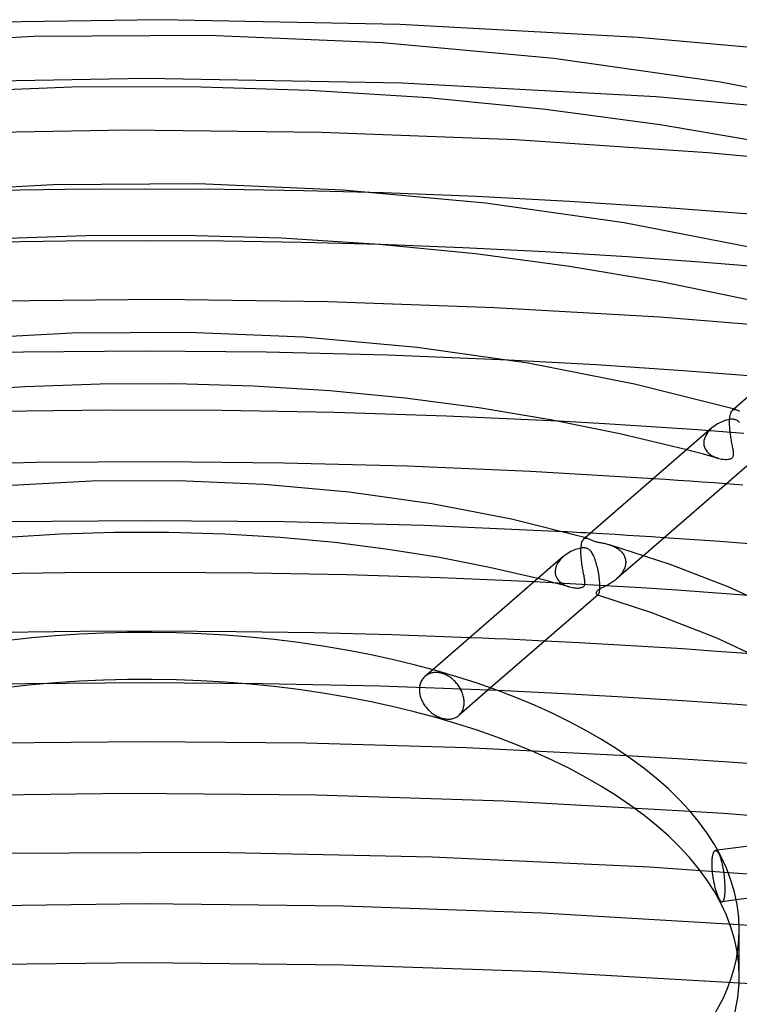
# Model space of a CAD drawing. Header units: millimetres. Extents: x -417 to 417, y -210 to 365.
# Tile 67 of 100: x -10 to 46, y 245 to 322. Entities that reach past the tile are written whole.
import ezdxf

# ---------------------------------------------------------------- set-up
doc = ezdxf.new("R2010")
doc.units = ezdxf.units.MM
doc.layers.add('HIDDEN', color=7, linetype='Continuous')
doc.layers.add('THICK', color=7, linetype='Continuous')

msp = doc.modelspace()

# ---------------------------------------------------------------- linework, layer by layer
at = {"layer": 'HIDDEN'}
for p, q in [((0.12, 317.035), (-19.664, 316.684)), ((19.903, 316.676), (0.12, 317.035)), ((39.564, 315.61), (19.903, 316.676)), ((59.005, 313.845), (39.564, 315.61)), ((-6.15, 308.444), (-12.297, 308.345)), ((0.003, 308.478), (-6.15, 308.444)), ((6.153, 308.444), (0.003, 308.478)), ((12.295, 308.345), (6.153, 308.444)), ((18.434, 308.178), (12.295, 308.345)), ((24.602, 303.94), (18.21, 304.183)), ((30.977, 303.624), (24.602, 303.94)), ((37.326, 303.237), (30.977, 303.624)), ((43.655, 302.778), (37.326, 303.237)), ((49.967, 302.246), (43.655, 302.778)), ((-9.4, 295.844), (-18.779, 295.616)), ((-0.001, 295.92), (-9.4, 295.844)), ((9.394, 295.844), (-0.001, 295.92)), ((18.775, 295.616), (9.394, 295.844)), ((28.14, 295.236), (18.775, 295.616)), ((45.347, 291.141), (45.376, 291.213)), ((45.376, 291.213), (45.408, 291.274)), ((45.408, 291.274), (45.443, 291.323)), ((45.443, 291.323), (45.481, 291.362)), ((45.583, 291.451), (45.481, 291.362)), ((45.481, 291.362), (45.519, 291.39)), ((45.519, 291.39), (45.56, 291.409)), ((45.56, 291.409), (45.602, 291.419)), ((45.602, 291.419), (45.647, 291.422)), ((45.647, 291.422), (45.692, 291.417)), ((45.692, 291.417), (45.739, 291.407)), ((35.608, 290.303), (32.009, 290.507)), ((45.254, 290.414), (45.256, 290.522)), ((45.256, 290.536), (45.257, 290.551)), ((45.256, 290.522), (45.256, 290.536)), ((45.257, 290.551), (45.258, 290.566)), ((45.258, 290.58), (45.259, 290.594)), ((45.258, 290.566), (45.258, 290.58)), ((45.259, 290.594), (45.26, 290.609)), ((45.26, 290.609), (45.269, 290.737)), ((45.269, 290.737), (45.282, 290.854)), ((45.282, 290.854), (45.3, 290.961)), ((45.3, 290.961), (45.322, 291.057)), ((45.322, 291.057), (45.347, 291.141)), ((39.198, 290.077), (35.608, 290.303)), ((42.781, 289.83), (39.198, 290.077)), ((46.361, 289.561), (42.781, 289.83)), ((43.672, 289.771), (43.575, 289.654)), ((43.778, 289.881), (43.672, 289.771)), ((43.892, 289.986), (43.778, 289.881)), ((45.255, 290.304), (45.254, 290.414)), ((45.259, 290.19), (45.255, 290.304)), ((45.264, 290.074), (45.259, 290.19)), ((45.272, 289.956), (45.264, 290.074)), ((45.282, 289.837), (45.272, 289.956)), ((45.294, 289.719), (45.282, 289.837)), ((45.308, 289.6), (45.294, 289.719)), ((43.274, 289.01), (43.259, 288.876)), ((43.306, 289.144), (43.274, 289.01)), ((43.352, 289.276), (43.306, 289.144)), ((43.414, 289.406), (43.352, 289.276)), ((43.489, 289.533), (43.414, 289.406)), ((43.575, 289.654), (43.489, 289.533)), ((45.323, 289.483), (45.308, 289.6)), ((45.339, 289.366), (45.323, 289.483)), ((45.356, 289.251), (45.339, 289.366)), ((45.374, 289.138), (45.356, 289.251)), ((45.393, 289.028), (45.374, 289.138)), ((45.412, 288.92), (45.393, 289.028)), ((45.431, 288.815), (45.412, 288.92)), ((42.345, 288.186), (41.937, 288.293)), ((42.752, 288.078), (42.345, 288.186)), ((43.259, 288.876), (43.258, 288.862)), ((43.258, 288.862), (43.258, 288.848)), ((43.258, 288.848), (43.258, 288.834)), ((43.258, 288.834), (43.258, 288.819)), ((43.258, 288.819), (43.258, 288.805)), ((43.258, 288.805), (43.258, 288.791)), ((43.258, 288.791), (43.273, 288.648)), ((43.273, 288.648), (43.307, 288.51)), ((43.307, 288.51), (43.36, 288.379)), ((43.36, 288.379), (43.43, 288.256)), ((43.43, 288.256), (43.516, 288.143)), ((43.516, 288.143), (43.615, 288.04)), ((45.45, 288.712), (45.431, 288.815)), ((45.469, 288.613), (45.45, 288.712)), ((45.487, 288.518), (45.469, 288.613)), ((45.504, 288.426), (45.487, 288.518)), ((45.52, 288.338), (45.504, 288.426)), ((45.534, 288.254), (45.52, 288.338)), ((45.546, 288.176), (45.534, 288.254)), ((45.555, 288.102), (45.546, 288.176)), ((43.158, 287.969), (42.752, 288.078)), ((43.563, 287.86), (43.158, 287.969)), ((43.967, 287.749), (43.563, 287.86)), ((43.615, 288.04), (43.725, 287.947)), ((43.725, 287.947), (43.845, 287.864)), ((43.845, 287.864), (43.973, 287.791)), ((44.369, 287.637), (43.967, 287.749)), ((43.973, 287.791), (44.108, 287.728)), ((44.108, 287.728), (44.249, 287.674)), ((44.249, 287.674), (44.39, 287.631)), ((44.39, 287.631), (44.524, 287.599)), ((44.524, 287.599), (44.655, 287.576)), ((44.655, 287.576), (44.781, 287.561)), ((44.781, 287.561), (44.901, 287.553)), ((44.901, 287.553), (45.014, 287.553)), ((45.014, 287.553), (45.117, 287.56)), ((45.117, 287.56), (45.206, 287.572)), ((45.206, 287.572), (45.28, 287.588)), ((45.28, 287.588), (45.338, 287.607)), ((45.338, 287.607), (45.384, 287.627)), ((45.384, 287.627), (45.422, 287.649)), ((45.422, 287.649), (45.455, 287.673)), ((45.455, 287.673), (45.483, 287.7)), ((45.483, 287.7), (45.507, 287.731)), ((45.507, 287.731), (45.527, 287.767)), ((45.527, 287.767), (45.543, 287.808)), ((45.543, 287.808), (45.554, 287.855)), ((45.554, 287.855), (45.561, 287.909)), ((45.561, 288.032), (45.555, 288.102)), ((45.563, 287.968), (45.561, 288.032)), ((45.561, 287.909), (45.563, 287.968)), ((40.297, 285.994), (39.356, 286.058)), ((41.238, 285.929), (40.297, 285.994)), ((42.179, 285.863), (41.238, 285.929)), ((43.12, 285.795), (42.179, 285.863)), ((44.06, 285.725), (43.12, 285.795)), ((45, 285.654), (44.06, 285.725)), ((0, 282.805), (-10.813, 282.711)), ((10.805, 282.711), (0, 282.805)), ((21.597, 282.426), (10.805, 282.711)), ((32.363, 281.953), (21.597, 282.426)), ((33.864, 281.229), (33.9, 281.302)), ((33.9, 281.302), (33.94, 281.36)), ((33.94, 281.36), (33.983, 281.405)), ((34.082, 281.49), (33.979, 281.401)), ((33.983, 281.405), (34.021, 281.431)), ((34.021, 281.431), (34.061, 281.449)), ((34.061, 281.449), (34.103, 281.459)), ((34.103, 281.459), (34.147, 281.462)), ((34.147, 281.462), (34.193, 281.457)), ((34.193, 281.457), (34.24, 281.446)), ((35.436, 281.783), (34.483, 281.837)), ((36.388, 281.727), (35.436, 281.783)), ((37.339, 281.67), (36.388, 281.727)), ((38.291, 281.611), (37.339, 281.67)), ((39.241, 281.551), (38.291, 281.611)), ((40.191, 281.489), (39.241, 281.551)), ((33.751, 280.456), (33.753, 280.559)), ((33.753, 280.574), (33.754, 280.589)), ((33.753, 280.559), (33.753, 280.574)), ((33.754, 280.603), (33.755, 280.618)), ((33.754, 280.589), (33.754, 280.603)), ((33.755, 280.632), (33.756, 280.646)), ((33.755, 280.618), (33.755, 280.632)), ((33.756, 280.646), (33.767, 280.79)), ((33.767, 280.79), (33.783, 280.921)), ((33.783, 280.921), (33.805, 281.039)), ((33.805, 281.039), (33.832, 281.141)), ((33.832, 281.141), (33.864, 281.229)), ((35.877, 280.974), (35.958, 280.949)), ((35.958, 280.949), (36.038, 280.921)), ((36.038, 280.921), (36.117, 280.892)), ((36.117, 280.892), (36.195, 280.861)), ((36.195, 280.861), (36.271, 280.827)), ((36.271, 280.827), (36.346, 280.791)), ((36.346, 280.791), (36.42, 280.753)), ((36.42, 280.753), (36.491, 280.713)), ((36.491, 280.713), (36.561, 280.67)), ((36.561, 280.67), (36.628, 280.624)), ((36.628, 280.624), (36.692, 280.577)), ((36.692, 280.577), (36.754, 280.526)), ((36.754, 280.526), (36.813, 280.473)), ((32.146, 279.783), (32.041, 279.651)), ((32.263, 279.908), (32.146, 279.783)), ((32.39, 280.025), (32.263, 279.908)), ((33.752, 280.349), (33.751, 280.456)), ((33.755, 280.24), (33.752, 280.349)), ((33.76, 280.128), (33.755, 280.24)), ((33.768, 280.015), (33.76, 280.128)), ((33.777, 279.902), (33.768, 280.015)), ((33.788, 279.789), (33.777, 279.902)), ((33.8, 279.676), (33.788, 279.789)), ((38.607, 280.118), (36.511, 278.302)), ((36.813, 280.473), (36.87, 280.417)), ((36.87, 280.417), (36.922, 280.359)), ((36.922, 280.359), (36.972, 280.299)), ((36.972, 280.299), (37.017, 280.235)), ((37.017, 280.235), (37.059, 280.169)), ((37.059, 280.169), (37.096, 280.101)), ((37.096, 280.101), (37.129, 280.03)), ((37.129, 280.03), (37.157, 279.957)), ((37.157, 279.957), (37.179, 279.882)), ((37.179, 279.882), (37.197, 279.806)), ((37.197, 279.806), (37.209, 279.728)), ((31.774, 279.066), (31.755, 278.914)), ((31.813, 279.218), (31.774, 279.066)), ((31.872, 279.367), (31.813, 279.218)), ((31.949, 279.512), (31.872, 279.367)), ((32.041, 279.651), (31.949, 279.512)), ((33.814, 279.564), (33.8, 279.676)), ((33.829, 279.452), (33.814, 279.564)), ((33.846, 279.342), (33.829, 279.452)), ((33.863, 279.234), (33.846, 279.342)), ((33.88, 279.127), (33.863, 279.234)), ((33.899, 279.022), (33.88, 279.127)), ((33.917, 278.919), (33.899, 279.022)), ((37.071, 278.999), (37.031, 278.922)), ((37.107, 279.077), (37.071, 278.999)), ((37.138, 279.156), (37.107, 279.077)), ((37.164, 279.236), (37.138, 279.156)), ((37.185, 279.317), (37.164, 279.236)), ((37.201, 279.398), (37.185, 279.317)), ((37.212, 279.479), (37.201, 279.398)), ((37.209, 279.728), (37.216, 279.648)), ((37.217, 279.559), (37.212, 279.479)), ((37.216, 279.648), (37.216, 279.633)), ((37.216, 279.633), (37.217, 279.618)), ((37.217, 279.618), (37.217, 279.604)), ((37.217, 279.604), (37.217, 279.589)), ((37.217, 279.589), (37.217, 279.574)), ((37.217, 279.574), (37.217, 279.559)), ((30.834, 278.216), (30.422, 278.32)), ((31.755, 278.899), (31.754, 278.885)), ((31.754, 278.885), (31.754, 278.871)), ((31.754, 278.871), (31.754, 278.857)), ((31.754, 278.857), (31.754, 278.843)), ((31.754, 278.843), (31.754, 278.829)), ((31.754, 278.829), (31.765, 278.708)), ((31.755, 278.914), (31.755, 278.899)), ((31.765, 278.708), (31.79, 278.591)), ((31.79, 278.591), (31.829, 278.479)), ((31.829, 278.479), (31.88, 278.372)), ((31.88, 278.372), (31.943, 278.271)), ((31.943, 278.271), (32.016, 278.177)), ((33.936, 278.819), (33.917, 278.919)), ((33.954, 278.721), (33.936, 278.819)), ((33.972, 278.625), (33.954, 278.721)), ((33.99, 278.533), (33.972, 278.625)), ((34.006, 278.446), (33.99, 278.533)), ((34.021, 278.363), (34.006, 278.446)), ((34.034, 278.285), (34.021, 278.363)), ((34.045, 278.212), (34.034, 278.285)), ((36.441, 278.243), (36.371, 278.188)), ((36.509, 278.301), (36.441, 278.243)), ((36.578, 278.362), (36.509, 278.301)), ((36.645, 278.426), (36.578, 278.362)), ((36.71, 278.492), (36.645, 278.426)), ((36.771, 278.559), (36.71, 278.492)), ((36.83, 278.628), (36.771, 278.559)), ((36.886, 278.699), (36.83, 278.628)), ((36.938, 278.772), (36.886, 278.699)), ((36.986, 278.847), (36.938, 278.772)), ((37.031, 278.922), (36.986, 278.847)), ((32.895, 277.919), (30.124, 278.062)), ((31.244, 278.111), (30.834, 278.216)), ((31.653, 278.004), (31.244, 278.111)), ((32.06, 277.896), (31.653, 278.004)), ((32.016, 278.177), (32.1, 278.09)), ((32.466, 277.786), (32.06, 277.896)), ((32.1, 278.09), (32.191, 278.009)), ((32.191, 278.009), (32.291, 277.936)), ((32.291, 277.936), (32.396, 277.87)), ((32.396, 277.87), (32.508, 277.811)), ((32.871, 277.675), (32.466, 277.786)), ((32.508, 277.811), (32.625, 277.759)), ((32.625, 277.759), (32.745, 277.714)), ((32.745, 277.714), (32.869, 277.676)), ((32.869, 277.676), (32.985, 277.647)), ((35.661, 277.763), (32.895, 277.919)), ((32.985, 277.647), (33.1, 277.624)), ((33.1, 277.624), (33.214, 277.608)), ((33.214, 277.608), (33.324, 277.597)), ((33.324, 277.597), (33.429, 277.593)), ((33.429, 277.593), (33.528, 277.594)), ((33.528, 277.594), (33.621, 277.601)), ((33.621, 277.601), (33.706, 277.612)), ((33.706, 277.612), (33.779, 277.629)), ((33.779, 277.629), (33.839, 277.648)), ((33.839, 277.648), (33.888, 277.67)), ((33.888, 277.67), (33.929, 277.694)), ((33.929, 277.694), (33.965, 277.722)), ((33.965, 277.722), (33.995, 277.755)), ((33.995, 277.755), (34.018, 277.79)), ((34.018, 277.79), (34.036, 277.829)), ((34.036, 277.829), (34.049, 277.871)), ((34.054, 278.143), (34.045, 278.212)), ((34.049, 277.871), (34.057, 277.917)), ((34.059, 278.08), (34.054, 278.143)), ((34.057, 277.917), (34.061, 277.967)), ((34.062, 278.021), (34.059, 278.08)), ((34.061, 277.967), (34.062, 278.021)), ((35.152, 277.484), (35.106, 277.454)), ((35.203, 277.513), (35.152, 277.484)), ((35.257, 277.543), (35.203, 277.513)), ((35.314, 277.573), (35.257, 277.543)), ((35.374, 277.603), (35.314, 277.573)), ((35.434, 277.633), (35.374, 277.603)), ((35.495, 277.663), (35.434, 277.633)), ((35.555, 277.693), (35.495, 277.663)), ((35.615, 277.724), (35.555, 277.693)), ((35.678, 277.756), (35.615, 277.724)), ((38.423, 277.595), (35.661, 277.763)), ((35.743, 277.79), (35.678, 277.756)), ((35.809, 277.826), (35.743, 277.79)), ((35.877, 277.863), (35.809, 277.826)), ((35.946, 277.903), (35.877, 277.863)), ((36.016, 277.945), (35.946, 277.903)), ((36.087, 277.989), (36.016, 277.945)), ((36.158, 278.035), (36.087, 277.989)), ((36.229, 278.084), (36.158, 278.035)), ((36.3, 278.135), (36.229, 278.084)), ((36.371, 278.188), (36.3, 278.135)), ((41.179, 277.414), (38.423, 277.595)), ((34.935, 277.234), (34.934, 277.2)), ((34.934, 277.2), (34.937, 277.169)), ((34.943, 277.269), (34.935, 277.234)), ((34.937, 277.169), (34.945, 277.14)), ((34.956, 277.302), (34.943, 277.269)), ((34.945, 277.14), (34.957, 277.114)), ((34.975, 277.334), (34.956, 277.302)), ((34.957, 277.114), (34.971, 277.091)), ((34.971, 277.091), (34.988, 277.073)), ((34.999, 277.364), (34.975, 277.334)), ((34.988, 277.073), (35.007, 277.06)), ((35.028, 277.394), (34.999, 277.364)), ((35.007, 277.06), (35.02, 277.055)), ((35.02, 277.055), (35.034, 277.052)), ((35.026, 277.053), (35.02, 277.055)), ((35.032, 277.051), (35.026, 277.053)), ((35.064, 277.424), (35.028, 277.394)), ((35.039, 277.049), (35.032, 277.051)), ((35.034, 277.052), (35.048, 277.052)), ((35.045, 277.047), (35.039, 277.049)), ((35.051, 277.045), (35.045, 277.047)), ((35.048, 277.052), (35.062, 277.055)), ((35.057, 277.044), (35.051, 277.045)), ((35.062, 277.055), (35.076, 277.062)), ((35.106, 277.454), (35.064, 277.424)), ((35.076, 277.062), (35.09, 277.072)), ((43.932, 277.221), (41.179, 277.414)), ((46.684, 277.014), (43.932, 277.221)), ((26.11, 273.708), (25.141, 273.747)), ((27.079, 273.667), (26.11, 273.708)), ((28.048, 273.624), (27.079, 273.667)), ((29.017, 273.581), (28.048, 273.624)), ((29.985, 273.535), (29.017, 273.581)), ((30.952, 273.488), (29.985, 273.535)), ((21.583, 270.656), (21.531, 270.595)), ((21.638, 270.712), (21.583, 270.656)), ((21.697, 270.764), (21.638, 270.712)), ((22.28, 271.27), (21.678, 270.748)), ((21.752, 270.807), (21.697, 270.764)), ((21.81, 270.847), (21.752, 270.807)), ((21.871, 270.884), (21.81, 270.847)), ((21.935, 270.917), (21.871, 270.884)), ((22.002, 270.948), (21.935, 270.917)), ((22.071, 270.974), (22.002, 270.948)), ((22.144, 270.997), (22.071, 270.974)), ((22.218, 271.016), (22.144, 270.997)), ((22.294, 271.03), (22.218, 271.016)), ((22.372, 271.041), (22.294, 271.03)), ((22.451, 271.047), (22.372, 271.041)), ((22.531, 271.049), (22.451, 271.047)), ((22.612, 271.046), (22.531, 271.049)), ((22.694, 271.04), (22.612, 271.046)), ((22.775, 271.029), (22.694, 271.04)), ((22.856, 271.015), (22.775, 271.029)), ((22.936, 270.997), (22.856, 271.015)), ((23.015, 270.975), (22.936, 270.997)), ((23.094, 270.949), (23.015, 270.975)), ((23.174, 270.92), (23.094, 270.949)), ((23.255, 270.886), (23.174, 270.92)), ((23.335, 270.849), (23.255, 270.886)), ((23.416, 270.807), (23.335, 270.849)), ((23.495, 270.761), (23.416, 270.807)), ((23.574, 270.712), (23.495, 270.761)), ((23.651, 270.659), (23.574, 270.712)), ((23.727, 270.603), (23.651, 270.659)), ((23.801, 270.544), (23.727, 270.603)), ((-9.123, 270.182), (-18.23, 269.984)), ((-0.001, 270.248), (-9.123, 270.182)), ((9.117, 270.182), (-0.001, 270.248)), ((18.221, 269.984), (9.117, 270.182)), ((27.317, 269.653), (18.221, 269.984)), ((21.255, 269.901), (21.248, 269.815)), ((21.267, 269.987), (21.255, 269.901)), ((21.283, 270.072), (21.267, 269.987)), ((21.305, 270.155), (21.283, 270.072)), ((21.331, 270.235), (21.305, 270.155)), ((21.362, 270.314), (21.331, 270.235)), ((21.398, 270.389), (21.362, 270.314)), ((21.438, 270.462), (21.398, 270.389)), ((21.482, 270.53), (21.438, 270.462)), ((21.531, 270.595), (21.482, 270.53)), ((23.873, 270.482), (23.801, 270.544)), ((23.942, 270.417), (23.873, 270.482)), ((24.009, 270.35), (23.942, 270.417)), ((24.073, 270.281), (24.009, 270.35)), ((24.134, 270.21), (24.073, 270.281)), ((24.191, 270.138), (24.134, 270.21)), ((24.246, 270.065), (24.191, 270.138)), ((24.299, 269.99), (24.246, 270.065)), ((26.758, 269.856), (24.297, 267.725)), ((24.349, 269.912), (24.299, 269.99)), ((24.397, 269.831), (24.349, 269.912)), ((21.248, 269.815), (21.246, 269.728)), ((21.246, 269.728), (21.248, 269.649)), ((21.248, 269.649), (21.254, 269.567)), ((21.254, 269.567), (21.263, 269.484)), ((21.263, 269.484), (21.277, 269.399)), ((21.277, 269.399), (21.295, 269.314)), ((21.295, 269.314), (21.316, 269.228)), ((21.316, 269.228), (21.342, 269.142)), ((21.342, 269.142), (21.372, 269.056)), ((24.442, 269.749), (24.397, 269.831)), ((24.484, 269.665), (24.442, 269.749)), ((24.523, 269.579), (24.484, 269.665)), ((24.559, 269.493), (24.523, 269.579)), ((24.591, 269.406), (24.559, 269.493)), ((24.619, 269.319), (24.591, 269.406)), ((24.644, 269.232), (24.619, 269.319)), ((24.664, 269.145), (24.644, 269.232)), ((24.681, 269.059), (24.664, 269.145)), ((21.372, 269.056), (21.405, 268.97)), ((21.405, 268.97), (21.442, 268.885)), ((21.442, 268.885), (21.483, 268.801)), ((21.483, 268.801), (21.527, 268.719)), ((21.527, 268.719), (21.574, 268.638)), ((21.574, 268.638), (21.624, 268.56)), ((21.624, 268.56), (21.676, 268.483)), ((21.676, 268.483), (21.731, 268.409)), ((21.731, 268.409), (21.788, 268.338)), ((21.788, 268.338), (21.847, 268.268)), ((24.655, 268.305), (24.675, 268.387)), ((24.675, 268.387), (24.691, 268.471)), ((24.694, 268.974), (24.681, 269.059)), ((24.691, 268.471), (24.702, 268.556)), ((24.703, 268.89), (24.694, 268.974)), ((24.702, 268.556), (24.708, 268.642)), ((24.709, 268.808), (24.703, 268.89)), ((24.708, 268.642), (24.71, 268.728)), ((24.71, 268.728), (24.709, 268.808)), ((21.847, 268.268), (21.91, 268.199)), ((21.91, 268.199), (21.976, 268.132)), ((21.976, 268.132), (22.045, 268.066)), ((22.045, 268.066), (22.116, 268.003)), ((22.116, 268.003), (22.19, 267.943)), ((22.19, 267.943), (22.265, 267.885)), ((22.265, 267.885), (22.342, 267.83)), ((22.342, 267.83), (22.421, 267.778)), ((22.421, 267.778), (22.501, 267.73)), ((22.501, 267.73), (22.582, 267.686)), ((22.582, 267.686), (22.663, 267.645)), ((22.663, 267.645), (22.744, 267.608)), ((22.744, 267.608), (22.825, 267.574)), ((22.825, 267.574), (22.906, 267.545)), ((23.984, 267.535), (24.049, 267.563)), ((24.049, 267.563), (24.111, 267.595)), ((24.111, 267.595), (24.17, 267.63)), ((24.17, 267.63), (24.226, 267.668)), ((24.226, 267.668), (24.279, 267.71)), ((24.279, 267.71), (24.335, 267.76)), ((24.335, 267.76), (24.389, 267.814)), ((24.389, 267.814), (24.439, 267.873)), ((24.439, 267.873), (24.485, 267.936)), ((24.485, 267.936), (24.527, 268.003)), ((24.527, 268.003), (24.566, 268.074)), ((24.566, 268.074), (24.6, 268.148)), ((24.6, 268.148), (24.629, 268.225)), ((24.629, 268.225), (24.655, 268.305)), ((22.906, 267.545), (22.985, 267.52)), ((22.985, 267.52), (23.064, 267.498)), ((23.064, 267.498), (23.144, 267.48)), ((23.144, 267.48), (23.224, 267.465)), ((23.224, 267.465), (23.305, 267.454)), ((23.305, 267.454), (23.386, 267.446)), ((23.386, 267.446), (23.465, 267.443)), ((23.465, 267.443), (23.544, 267.444)), ((23.544, 267.444), (23.622, 267.449)), ((23.622, 267.449), (23.699, 267.458)), ((23.699, 267.458), (23.773, 267.471)), ((23.773, 267.471), (23.846, 267.489)), ((23.846, 267.489), (23.916, 267.51)), ((23.916, 267.51), (23.984, 267.535)), ((0.001, 265.691), (-12.462, 265.571)), ((12.456, 265.571), (0.001, 265.691)), ((24.894, 265.212), (12.456, 265.571)), ((37.29, 264.614), (24.894, 265.212)), ((-1.233, 261.69), (-15.756, 261.498)), ((13.286, 261.554), (-1.233, 261.69)), ((27.779, 261.09), (13.286, 261.554)), ((42.199, 260.302), (27.779, 261.09)), ((5.38, 257.112), (-11.513, 257.034)), ((22.245, 256.76), (5.38, 257.112)), ((43.93, 256.891), (43.918, 256.831)), ((43.944, 256.946), (43.93, 256.891)), ((43.958, 256.998), (43.944, 256.946)), ((43.974, 257.044), (43.958, 256.998)), ((43.99, 257.087), (43.974, 257.044)), ((44.008, 257.124), (43.99, 257.087)), ((44.026, 257.157), (44.008, 257.124)), ((44.045, 257.186), (44.026, 257.157)), ((44.065, 257.209), (44.045, 257.186)), ((44.085, 257.229), (44.065, 257.209)), ((44.107, 257.245), (44.085, 257.229)), ((44.13, 257.256), (44.107, 257.245)), ((44.153, 257.262), (44.13, 257.256)), ((44.177, 257.263), (44.153, 257.262)), ((44.331, 257.286), (44.156, 257.262)), ((44.201, 257.26), (44.177, 257.263)), ((44.225, 257.252), (44.201, 257.26)), ((44.25, 257.239), (44.225, 257.252)), ((44.276, 257.221), (44.25, 257.239)), ((44.301, 257.199), (44.276, 257.221)), ((44.326, 257.173), (44.301, 257.199)), ((44.352, 257.142), (44.326, 257.173)), ((44.377, 257.107), (44.352, 257.142)), ((44.401, 257.068), (44.377, 257.107)), ((44.426, 257.026), (44.401, 257.068)), ((44.45, 256.981), (44.426, 257.026)), ((44.474, 256.931), (44.45, 256.981)), ((44.498, 256.877), (44.474, 256.931)), ((39.053, 255.981), (22.245, 256.76)), ((43.874, 256.323), (43.873, 256.242)), ((43.873, 256.242), (43.874, 256.16)), ((43.876, 256.402), (43.874, 256.323)), ((43.874, 256.16), (43.876, 256.076)), ((43.879, 256.481), (43.876, 256.402)), ((43.884, 256.556), (43.879, 256.481)), ((43.891, 256.63), (43.884, 256.556)), ((43.898, 256.7), (43.891, 256.63)), ((43.908, 256.767), (43.898, 256.7)), ((43.918, 256.831), (43.908, 256.767)), ((44.522, 256.819), (44.498, 256.877)), ((44.545, 256.756), (44.522, 256.819)), ((44.569, 256.69), (44.545, 256.756)), ((44.592, 256.62), (44.569, 256.69)), ((44.614, 256.547), (44.592, 256.62)), ((44.636, 256.47), (44.614, 256.547)), ((44.657, 256.391), (44.636, 256.47)), ((44.678, 256.309), (44.657, 256.391)), ((44.698, 256.226), (44.678, 256.309)), ((44.717, 256.14), (44.698, 256.226)), ((44.735, 256.053), (44.717, 256.14)), ((55.732, 254.778), (39.053, 255.981)), ((43.876, 256.076), (43.879, 255.989)), ((43.879, 255.989), (43.884, 255.899)), ((43.884, 255.899), (43.89, 255.807)), ((43.89, 255.807), (43.897, 255.714)), ((43.897, 255.714), (43.906, 255.619)), ((43.906, 255.619), (43.917, 255.523)), ((43.917, 255.523), (43.928, 255.427)), ((43.928, 255.427), (43.941, 255.33)), ((44.752, 255.966), (44.735, 256.053)), ((44.768, 255.877), (44.752, 255.966)), ((44.783, 255.789), (44.768, 255.877)), ((44.797, 255.699), (44.783, 255.789)), ((44.811, 255.607), (44.797, 255.699)), ((44.824, 255.512), (44.811, 255.607)), ((44.836, 255.417), (44.824, 255.512)), ((44.848, 255.321), (44.836, 255.417)), ((43.941, 255.33), (43.955, 255.234)), ((43.955, 255.234), (43.97, 255.138)), ((43.97, 255.138), (43.986, 255.043)), ((43.986, 255.043), (44.003, 254.95)), ((44.003, 254.95), (44.021, 254.858)), ((44.021, 254.858), (44.039, 254.768)), ((44.039, 254.768), (44.058, 254.68)), ((44.058, 254.68), (44.078, 254.593)), ((44.858, 255.224), (44.848, 255.321)), ((44.868, 255.127), (44.858, 255.224)), ((44.876, 255.03), (44.868, 255.127)), ((44.884, 254.934), (44.876, 255.03)), ((44.89, 254.839), (44.884, 254.934)), ((44.896, 254.745), (44.89, 254.839)), ((44.9, 254.653), (44.896, 254.745)), ((44.904, 254.563), (44.9, 254.653)), ((44.078, 254.593), (44.099, 254.505)), ((44.099, 254.505), (44.121, 254.419)), ((44.121, 254.419), (44.143, 254.334)), ((44.143, 254.334), (44.167, 254.251)), ((44.167, 254.251), (44.191, 254.17)), ((44.191, 254.17), (44.215, 254.091)), ((44.215, 254.091), (44.24, 254.015)), ((44.24, 254.015), (44.265, 253.942)), ((44.265, 253.942), (44.29, 253.872)), ((44.29, 253.872), (44.316, 253.806)), ((44.883, 253.786), (44.89, 253.853)), ((44.89, 253.853), (44.895, 253.923)), ((44.895, 253.923), (44.9, 253.996)), ((44.9, 253.996), (44.904, 254.072)), ((44.906, 254.476), (44.904, 254.563)), ((44.904, 254.072), (44.906, 254.149)), ((44.908, 254.391), (44.906, 254.476)), ((44.906, 254.149), (44.908, 254.229)), ((44.908, 254.31), (44.908, 254.391)), ((44.908, 254.229), (44.908, 254.31)), ((0.007, 253.133), (-15.382, 252.954)), ((15.387, 252.954), (0.007, 253.133)), ((44.316, 253.806), (44.341, 253.744)), ((44.341, 253.744), (44.366, 253.686)), ((44.366, 253.686), (44.391, 253.632)), ((44.391, 253.632), (44.416, 253.582)), ((44.416, 253.582), (44.44, 253.537)), ((44.44, 253.537), (44.464, 253.495)), ((44.464, 253.495), (44.488, 253.456)), ((44.488, 253.456), (44.512, 253.421)), ((44.512, 253.421), (44.535, 253.39)), ((44.535, 253.39), (44.559, 253.363)), ((44.559, 253.363), (44.582, 253.341)), ((44.582, 253.341), (44.605, 253.323)), ((44.605, 253.323), (44.627, 253.31)), ((44.627, 253.31), (44.649, 253.301)), ((44.649, 253.301), (44.669, 253.297)), ((44.669, 253.297), (44.69, 253.298)), ((45.77, 253.443), (44.687, 253.298)), ((44.69, 253.298), (44.709, 253.304)), ((44.709, 253.304), (44.728, 253.314)), ((44.728, 253.314), (44.746, 253.329)), ((44.746, 253.329), (44.762, 253.349)), ((44.762, 253.349), (44.778, 253.372)), ((44.778, 253.372), (44.793, 253.4)), ((44.793, 253.4), (44.807, 253.432)), ((44.807, 253.432), (44.821, 253.469)), ((44.821, 253.469), (44.834, 253.511)), ((44.834, 253.511), (44.845, 253.557)), ((44.845, 253.557), (44.856, 253.608)), ((44.856, 253.608), (44.866, 253.663)), ((44.866, 253.663), (44.875, 253.723)), ((44.875, 253.723), (44.883, 253.786)), ((30.737, 252.416), (15.387, 252.954)), ((45.994, 251.523), (30.737, 252.416)), ((0.007, 248.576), (-15.377, 248.402)), ((15.381, 248.402), (0.007, 248.576)), ((30.728, 247.88), (15.381, 248.402)), ((45.989, 247.014), (30.728, 247.88))]:
    msp.add_line(p, q, dxfattribs=at)
msp.add_ellipse((0, 247.51), major_axis=(-46, 0), ratio=0.5, start_param=-3.141581, end_param=-0.523599, dxfattribs=at)
at = {"layer": 'THICK'}
for p, q in [((1.202, 321.591), (-17.35, 321.309)), ((19.745, 321.225), (1.202, 321.591)), ((38.172, 320.216), (19.745, 321.225)), ((-8.582, 320.283), (-22, 319.539)), ((4.932, 320.372), (-8.582, 320.283)), ((18.391, 319.804), (4.932, 320.372)), ((56.397, 318.569), (38.172, 320.216)), ((31.65, 318.59), (18.391, 319.804)), ((44.557, 316.748), (31.65, 318.59)), ((-5.642, 316.357), (-14.733, 316.018)), ((3.511, 316.393), (-5.642, 316.357)), ((12.779, 316.117), (3.511, 316.393)), ((56.967, 314.312), (44.557, 316.748)), ((21.957, 315.53), (12.779, 316.117)), ((31.015, 314.637), (21.957, 315.53)), ((39.887, 313.447), (31.015, 314.637)), ((48.53, 311.973), (39.887, 313.447)), ((-1.359, 313.033), (-16.401, 312.79)), ((13.685, 312.864), (-1.359, 313.033)), ((28.688, 312.282), (13.685, 312.864)), ((43.576, 311.291), (28.688, 312.282)), ((58.328, 309.895), (43.576, 311.291)), ((-7.098, 308.807), (-18.26, 308.192)), ((4.142, 308.878), (-7.098, 308.807)), ((15.337, 308.406), (4.142, 308.878)), ((26.367, 307.397), (15.337, 308.406)), ((25.66, 307.897), (18.434, 308.178)), ((32.862, 307.524), (25.66, 307.897)), ((37.106, 305.869), (26.367, 307.397)), ((40.031, 307.06), (32.862, 307.524)), ((47.18, 306.504), (40.031, 307.06)), ((47.435, 303.846), (37.106, 305.869)), ((-6.074, 304.445), (-12.146, 304.347)), ((-4.547, 304.87), (-11.998, 304.599)), ((0.003, 304.478), (-6.074, 304.445)), ((2.961, 304.896), (-4.547, 304.87)), ((6.079, 304.445), (0.003, 304.478)), ((10.585, 304.669), (2.961, 304.896)), ((12.145, 304.347), (6.079, 304.445)), ((18.132, 304.19), (10.585, 304.669)), ((18.21, 304.183), (12.145, 304.347)), ((25.586, 303.461), (18.132, 304.19)), ((32.869, 302.494), (25.586, 303.461)), ((39.959, 301.298), (32.869, 302.494)), ((46.833, 299.881), (39.959, 301.298)), ((1.246, 299.919), (-11.679, 299.803)), ((14.159, 299.749), (1.246, 299.919)), ((27.049, 299.292), (14.159, 299.749)), ((55.389, 299.943), (45.583, 291.451)), ((39.865, 298.553), (27.049, 299.292)), ((52.604, 297.531), (39.865, 298.553)), ((-5.614, 297.331), (-14.52, 296.845)), ((3.353, 297.385), (-5.614, 297.331)), ((12.285, 297.008), (3.353, 297.385)), ((21.085, 296.205), (12.285, 297.008)), ((29.657, 294.988), (21.085, 296.205)), ((31.532, 295.061), (28.14, 295.236)), ((34.917, 294.866), (31.532, 295.061)), ((37.905, 293.379), (29.657, 294.988)), ((38.294, 294.651), (34.917, 294.866)), ((41.664, 294.416), (38.294, 294.651)), ((45.032, 294.161), (41.664, 294.416)), ((48.396, 293.887), (45.032, 294.161)), ((-9.263, 293.179), (-15.028, 292.791)), ((-3.451, 293.383), (-9.263, 293.179)), ((2.411, 293.399), (-3.451, 293.383)), ((8.392, 293.221), (2.411, 293.399)), ((14.307, 292.849), (8.392, 293.221)), ((20.155, 292.285), (14.307, 292.849)), ((45.739, 291.407), (37.905, 293.379)), ((25.854, 291.54), (20.155, 292.285)), ((-2.705, 291.357), (-11.401, 291.255)), ((5.992, 291.333), (-2.705, 291.357)), ((14.676, 291.183), (5.992, 291.333)), ((23.354, 290.908), (14.676, 291.183)), ((31.388, 290.622), (25.854, 291.54)), ((45.739, 291.407), (45.785, 291.391)), ((45.785, 291.391), (45.832, 291.372)), ((45.832, 291.372), (45.88, 291.35)), ((45.88, 291.35), (45.93, 291.326)), ((45.93, 291.326), (45.981, 291.301)), ((45.981, 291.301), (46.034, 291.275)), ((32.009, 290.507), (23.354, 290.908)), ((36.761, 289.536), (31.388, 290.622)), ((44.668, 290.465), (44.552, 290.413)), ((44.782, 290.511), (44.668, 290.465)), ((44.894, 290.55), (44.782, 290.511)), ((45.003, 290.584), (44.894, 290.55)), ((45.108, 290.611), (45.003, 290.584)), ((45.208, 290.632), (45.108, 290.611)), ((45.3, 290.646), (45.208, 290.632)), ((45.382, 290.654), (45.3, 290.646)), ((45.456, 290.657), (45.382, 290.654)), ((45.521, 290.655), (45.456, 290.657)), ((45.582, 290.649), (45.521, 290.655)), ((45.64, 290.639), (45.582, 290.649)), ((45.696, 290.625), (45.64, 290.639)), ((45.749, 290.606), (45.696, 290.625)), ((45.802, 290.582), (45.749, 290.606)), ((45.854, 290.551), (45.802, 290.582)), ((45.907, 290.511), (45.854, 290.551)), ((45.96, 290.462), (45.907, 290.511)), ((46.012, 290.405), (45.96, 290.462)), ((43.888, 289.983), (34.082, 281.49)), ((43.994, 290.07), (43.892, 289.986)), ((44.1, 290.149), (43.994, 290.07)), ((44.21, 290.223), (44.1, 290.149)), ((44.322, 290.291), (44.21, 290.223)), ((44.437, 290.355), (44.322, 290.291)), ((44.552, 290.413), (44.437, 290.355)), ((41.937, 288.293), (36.761, 289.536)), ((-8.403, 287.304), (-17.968, 287.092)), ((1.179, 287.362), (-8.403, 287.304)), ((10.754, 287.266), (1.179, 287.362)), ((20.316, 287.016), (10.754, 287.266)), ((29.86, 286.613), (20.316, 287.016)), ((39.356, 286.058), (29.86, 286.613)), ((46.593, 287.034), (38.607, 280.118)), ((-4.13, 285.854), (-10.781, 285.498)), ((2.565, 285.892), (-4.13, 285.854)), ((9.232, 285.61), (2.565, 285.892)), ((15.804, 285.012), (9.232, 285.61)), ((46.276, 285.555), (45, 285.654)), ((22.207, 284.108), (15.804, 285.012)), ((28.375, 282.912), (22.207, 284.108)), ((34.239, 281.447), (28.375, 282.912)), ((-6.528, 281.758), (-10.669, 281.494)), ((-2.356, 281.895), (-6.528, 281.758)), ((1.861, 281.902), (-2.356, 281.895)), ((6.195, 281.774), (1.861, 281.902)), ((10.477, 281.509), (6.195, 281.774)), ((14.716, 281.109), (10.477, 281.509)), ((32.717, 281.934), (32.363, 281.953)), ((33.07, 281.915), (32.717, 281.934)), ((33.423, 281.896), (33.07, 281.915)), ((33.776, 281.877), (33.423, 281.896)), ((34.13, 281.857), (33.776, 281.877)), ((34.483, 281.837), (34.13, 281.857)), ((34.24, 281.446), (34.294, 281.428)), ((34.294, 281.428), (34.351, 281.404)), ((34.351, 281.404), (34.409, 281.377)), ((34.409, 281.377), (34.47, 281.347)), ((34.47, 281.347), (34.533, 281.316)), ((34.533, 281.316), (34.596, 281.287)), ((34.596, 281.287), (34.658, 281.262)), ((44.506, 281.189), (40.191, 281.489)), ((18.834, 280.585), (14.716, 281.109)), ((22.813, 279.944), (18.834, 280.585)), ((33.211, 280.523), (33.091, 280.471)), ((33.329, 280.568), (33.211, 280.523)), ((33.444, 280.607), (33.329, 280.568)), ((33.556, 280.639), (33.444, 280.607)), ((33.663, 280.663), (33.556, 280.639)), ((33.765, 280.682), (33.663, 280.663)), ((33.856, 280.692), (33.765, 280.682)), ((33.935, 280.697), (33.856, 280.692)), ((34.001, 280.697), (33.935, 280.697)), ((34.058, 280.693), (34.001, 280.697)), ((34.11, 280.686), (34.058, 280.693)), ((34.159, 280.676), (34.11, 280.686)), ((34.207, 280.662), (34.159, 280.676)), ((34.252, 280.646), (34.207, 280.662)), ((34.296, 280.626), (34.252, 280.646)), ((34.341, 280.6), (34.296, 280.626)), ((34.388, 280.567), (34.341, 280.6)), ((34.437, 280.525), (34.388, 280.567)), ((34.487, 280.474), (34.437, 280.525)), ((34.658, 281.262), (34.718, 281.239)), ((34.718, 281.239), (34.778, 281.219)), ((34.778, 281.219), (34.84, 281.201)), ((34.84, 281.201), (34.906, 281.184)), ((34.906, 281.184), (34.976, 281.168)), ((34.976, 281.168), (35.048, 281.153)), ((35.048, 281.153), (35.12, 281.139)), ((35.12, 281.139), (35.192, 281.126)), ((35.192, 281.126), (35.262, 281.113)), ((35.262, 281.113), (35.331, 281.1)), ((35.331, 281.1), (35.403, 281.086)), ((35.403, 281.086), (35.478, 281.072)), ((35.478, 281.072), (35.554, 281.056)), ((35.554, 281.056), (35.633, 281.038)), ((35.633, 281.038), (35.713, 281.019)), ((35.713, 281.019), (35.794, 280.997)), ((35.794, 280.997), (35.877, 280.974)), ((40.644, 279.42), (35.877, 280.974)), ((48.817, 280.859), (44.506, 281.189)), ((32.386, 280.021), (22.28, 271.27)), ((26.682, 279.187), (22.813, 279.944)), ((32.5, 280.115), (32.39, 280.025)), ((32.614, 280.199), (32.5, 280.115)), ((32.731, 280.276), (32.614, 280.199)), ((32.85, 280.347), (32.731, 280.276)), ((32.97, 280.412), (32.85, 280.347)), ((33.091, 280.471), (32.97, 280.412)), ((34.536, 280.415), (34.487, 280.474)), ((34.584, 280.347), (34.536, 280.415)), ((34.631, 280.273), (34.584, 280.347)), ((34.676, 280.191), (34.631, 280.273)), ((34.719, 280.102), (34.676, 280.191)), ((34.762, 280.007), (34.719, 280.102)), ((34.803, 279.905), (34.762, 280.007)), ((34.844, 279.797), (34.803, 279.905)), ((34.883, 279.684), (34.844, 279.797)), ((30.422, 278.32), (26.682, 279.187)), ((34.92, 279.567), (34.883, 279.684)), ((34.956, 279.447), (34.92, 279.567)), ((34.989, 279.323), (34.956, 279.447)), ((35.021, 279.198), (34.989, 279.323)), ((35.051, 279.07), (35.021, 279.198)), ((35.079, 278.94), (35.051, 279.07)), ((45.154, 277.676), (40.644, 279.42)), ((-6.18, 278.774), (-13.448, 278.658)), ((1.094, 278.805), (-6.18, 278.774)), ((8.364, 278.749), (1.094, 278.805)), ((15.624, 278.606), (8.364, 278.749)), ((22.881, 278.377), (15.624, 278.606)), ((30.124, 278.062), (22.881, 278.377)), ((35.105, 278.809), (35.079, 278.94)), ((35.128, 278.678), (35.105, 278.809)), ((35.15, 278.546), (35.128, 278.678)), ((35.168, 278.414), (35.15, 278.546)), ((35.184, 278.284), (35.168, 278.414)), ((35.198, 278.157), (35.184, 278.284)), ((35.208, 278.034), (35.198, 278.157)), ((35.215, 277.915), (35.208, 278.034)), ((35.208, 277.444), (35.217, 277.557)), ((35.216, 277.9), (35.215, 277.915)), ((35.216, 277.886), (35.216, 277.9)), ((35.217, 277.871), (35.216, 277.886)), ((35.217, 277.857), (35.217, 277.871)), ((35.218, 277.843), (35.217, 277.857)), ((35.217, 277.557), (35.22, 277.686)), ((35.218, 277.829), (35.218, 277.843)), ((35.22, 277.686), (35.218, 277.829)), ((49.279, 275.8), (45.154, 277.676)), ((35.091, 277.073), (26.758, 269.856)), ((39.246, 275.672), (35.057, 277.044)), ((35.09, 277.072), (35.115, 277.099)), ((35.115, 277.099), (35.139, 277.14)), ((35.139, 277.14), (35.161, 277.194)), ((35.161, 277.194), (35.18, 277.262)), ((35.18, 277.262), (35.196, 277.345)), ((35.196, 277.345), (35.208, 277.444)), ((44.222, 273.725), (39.246, 275.672)), ((-4.999, 274.228), (-11.034, 274.152)), ((1.037, 274.247), (-4.999, 274.228)), ((7.071, 274.209), (1.037, 274.247)), ((13.097, 274.113), (7.071, 274.209)), ((19.121, 273.959), (13.097, 274.113)), ((25.141, 273.747), (19.121, 273.959)), ((48.438, 271.747), (44.222, 273.725)), ((33.623, 273.351), (30.952, 273.488)), ((36.289, 273.203), (33.623, 273.351)), ((38.952, 273.043), (36.289, 273.203)), ((41.609, 272.873), (38.952, 273.043)), ((44.263, 272.691), (41.609, 272.873)), ((46.915, 272.497), (44.263, 272.691)), ((31.959, 269.433), (27.317, 269.653)), ((36.59, 269.179), (31.959, 269.433)), ((41.208, 268.89), (36.59, 269.179)), ((45.815, 268.568), (41.208, 268.89)), ((50.417, 268.211), (45.815, 268.568)), ((41.243, 264.373), (37.29, 264.614)), ((45.186, 264.108), (41.243, 264.373)), ((49.125, 263.818), (45.186, 264.108)), ((44.793, 260.126), (42.199, 260.302)), ((65.239, 260.087), (44.331, 257.286)), ((47.386, 259.938), (44.793, 260.126)), ((65.528, 256.09), (45.77, 253.443)), ((49.509, 251.266), (45.994, 251.523)), ((46, 247.51), (46, 251.147)), ((49.409, 246.772), (45.989, 247.014))]:
    msp.add_line(p, q, dxfattribs=at)
for centre, major_axis, start_param, end_param in [((0, 251.147), (46, 0), 0.000012, 2.617994), ((0, 251.147), (46, 0), -3.141581, -0.523599), ((0, 251.147), (46, 0), -0.523599, 0.000012), ((0, 247.51), (-46, 0), 2.765387, 3.141604)]:
    msp.add_ellipse(centre, major_axis=major_axis, ratio=0.5, start_param=start_param, end_param=end_param, dxfattribs=at)

doc.saveas('drawing.dxf')
